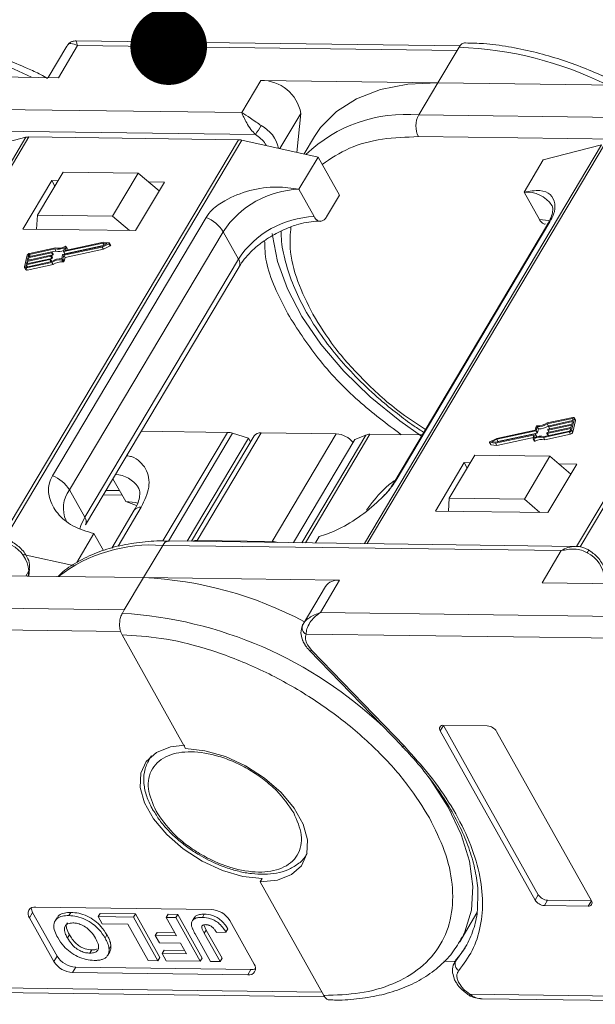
# Model space of a CAD drawing. Header units: millimetres. Extents: x 3199 to 4123, y -210 to 442.
# Tile 37 of 39: x 3919 to 3956, y 256 to 320. Entities that reach past the tile are written whole.
import ezdxf

# ---------------------------------------------------------------- set-up
doc = ezdxf.new("R2010")
doc.units = ezdxf.units.MM
doc.styles.get("Standard").update_dxf_attribs({"font": '仿宋_GB2312.ttf', "width": 0.8})
doc.dimstyles.new('ISO-25.1', dxfattribs={"dimtxt": 6, "dimasz": 5, "dimexe": 3.5, "dimexo": 0.625, "dimgap": 1.5, "dimtad": 1, "dimtoh": 1, "dimdsep": 46, "dimtxsty": 'Standard', "dimcen": 2.5, "dimadec": 0, "dimazin": 0, "dimtfac": 1, "dimtmove": 0, "dimatfit": 3, "dimfxl": 0, "dimarcsym": 0})

msp = doc.modelspace()

# ---------------------------------------------------------------- linework, layer by layer
at = {"color": 7, "linetype": 'Continuous', "lineweight": 15}
for p, q in [((3921.66, 318.477), (3920.442, 316.431)), ((3921.118, 316.422), (3922.371, 318.527)), ((3947.312, 318.491), (3922.258, 318.821)), ((3922.371, 318.527), (3947.128, 318.2)), ((3947.128, 318.2), (3945.875, 316.095)), ((3947.253, 318.411), (3947.128, 318.2)), ((3908.32, 316.591), (3921.118, 316.422)), ((3934.327, 316.248), (3933.074, 314.143)), ((3945.875, 316.095), (3934.327, 316.248)), ((3944.622, 313.991), (3945.875, 316.095)), ((3945.875, 316.095), (3958.673, 315.927)), ((3933.074, 314.143), (3907.068, 314.486)), ((3935.573, 311.798), (3936.938, 314.092)), ((3936.938, 314.092), (3936.677, 311.554)), ((3970.629, 313.648), (3944.622, 313.991)), ((3933.968, 312.717), (3907.049, 313.072)), ((3918.995, 312.536), (3903.523, 286.541)), ((3903.709, 286.539), (3919.196, 312.558)), ((3915.194, 311.55), (3918.995, 312.536)), ((3932.856, 312.378), (3917.366, 286.353)), ((3917.597, 286.33), (3933.085, 312.35)), ((3919.196, 312.558), (3932.856, 312.378)), ((3933.085, 312.35), (3938.054, 311.248)), ((3937.817, 312.577), (3937.146, 311.45)), ((3956.549, 312.04), (3941.077, 286.046)), ((3941.263, 286.043), (3956.75, 312.063)), ((3971.523, 312.221), (3944.603, 312.576)), ((3952.749, 311.055), (3956.549, 312.04)), ((3970.41, 311.883), (3954.921, 285.858)), ((3955.152, 285.834), (3970.639, 311.855)), ((3938.054, 311.248), (3936.801, 309.144)), ((3938.054, 311.248), (3939.45, 308.755)), ((3951.496, 308.95), (3952.749, 311.055)), ((3921.424, 310.266), (3919.753, 307.459)), ((3926.322, 310.201), (3921.424, 310.266)), ((3924.652, 307.395), (3926.322, 310.201)), ((3926.322, 310.201), (3927.685, 309.036)), ((3920.681, 309.71), (3918.802, 306.553)), ((3921.09, 309.705), (3920.681, 309.71)), ((3920.681, 309.71), (3920.881, 309.354)), ((3926.15, 306.456), (3928.029, 309.613)), ((3928.029, 309.613), (3926.994, 309.627)), ((3937.798, 307.362), (3936.801, 309.144)), ((3951.496, 308.95), (3952.493, 307.169)), ((3938.614, 307.351), (3939.45, 308.755)), ((3919.753, 307.459), (3919.698, 306.541)), ((3924.652, 307.395), (3919.753, 307.459)), ((3930.746, 307.309), (3920.724, 290.47)), ((3925.744, 306.461), (3924.652, 307.395)), ((3943.157, 290.175), (3953.179, 307.013)), ((3918.802, 306.553), (3926.15, 306.456)), ((3921.843, 289.542), (3931.865, 306.38)), ((3932.862, 304.599), (3931.865, 306.38)), ((3953.027, 306.851), (3943.005, 290.013)), ((3924.019, 305.63), (3921.465, 305.081)), ((3924.052, 305.697), (3921.565, 305.163)), ((3923.974, 305.44), (3924.296, 305.6)), ((3923.976, 305.381), (3924.414, 305.597)), ((3924.296, 305.6), (3924.019, 305.63)), ((3924.093, 305.499), (3924.019, 305.63)), ((3924.428, 305.656), (3924.052, 305.697)), ((3924.414, 305.597), (3924.494, 305.455)), ((3924.525, 305.503), (3924.445, 305.646)), ((3920.663, 304.999), (3919.126, 304.669)), ((3919.141, 304.732), (3920.678, 305.063)), ((3920.877, 305.255), (3919.222, 304.9)), ((3920.918, 305.324), (3919.237, 304.963)), ((3920.743, 304.857), (3920.663, 304.999)), ((3920.696, 305.051), (3920.688, 305.02)), ((3920.768, 304.877), (3920.688, 305.02)), ((3920.775, 304.916), (3920.695, 305.058)), ((3920.696, 305.057), (3920.957, 305.113)), ((3920.775, 304.909), (3920.696, 305.051)), ((3920.957, 305.113), (3920.877, 305.255)), ((3921.419, 304.891), (3923.974, 305.44)), ((3921.447, 305.093), (3921.506, 305.337)), ((3921.448, 305.086), (3921.528, 304.943)), ((3921.544, 304.939), (3921.465, 305.081)), ((3921.467, 304.842), (3923.976, 305.381)), ((3921.544, 304.939), (3924.047, 305.477)), ((3921.602, 305.403), (3921.547, 305.174)), ((3921.547, 304.699), (3924.055, 305.238)), ((3921.553, 305.163), (3921.547, 305.174)), ((3921.681, 305.275), (3921.601, 305.417)), ((3921.602, 305.403), (3921.682, 305.261)), ((3921.664, 305.184), (3921.682, 305.261)), ((3924.055, 305.238), (3923.976, 305.381)), ((3924.055, 305.238), (3924.494, 305.455)), ((3919.087, 304.841), (3918.904, 304.08)), ((3919.009, 304.013), (3920.69, 304.374)), ((3920.557, 304.556), (3919.02, 304.225)), ((3919.024, 304.076), (3920.679, 304.432)), ((3919.035, 304.289), (3920.572, 304.619)), ((3919.073, 304.447), (3919.035, 304.289)), ((3920.61, 304.777), (3919.073, 304.447)), ((3919.148, 304.313), (3919.073, 304.447)), ((3919.088, 304.51), (3920.625, 304.841)), ((3919.126, 304.669), (3919.088, 304.51)), ((3919.201, 304.535), (3919.126, 304.669)), ((3919.172, 304.859), (3919.141, 304.732)), ((3919.232, 304.752), (3919.172, 304.859)), ((3919.222, 304.9), (3919.297, 304.766)), ((3920.632, 304.422), (3920.557, 304.556)), ((3920.589, 304.608), (3920.582, 304.576)), ((3920.661, 304.434), (3920.582, 304.576)), ((3920.589, 304.613), (3920.69, 304.635)), ((3920.668, 304.472), (3920.589, 304.615)), ((3920.669, 304.465), (3920.589, 304.608)), ((3920.69, 304.635), (3920.61, 304.777)), ((3920.642, 304.83), (3920.635, 304.798)), ((3920.715, 304.655), (3920.635, 304.798)), ((3920.642, 304.835), (3920.743, 304.857)), ((3920.722, 304.694), (3920.642, 304.836)), ((3920.722, 304.687), (3920.642, 304.83)), ((3920.661, 304.434), (3920.669, 304.465)), ((3920.77, 304.232), (3920.69, 304.374)), ((3920.715, 304.655), (3920.722, 304.687)), ((3920.768, 304.877), (3920.775, 304.909)), ((3921.335, 304.626), (3921.394, 304.871)), ((3921.341, 304.555), (3921.421, 304.412)), ((3921.409, 304.596), (3921.467, 304.842)), ((3921.488, 304.454), (3921.409, 304.596)), ((3921.547, 304.699), (3921.467, 304.842)), ((3921.488, 304.454), (3921.547, 304.699)), ((3932.862, 304.599), (3922.84, 287.761)), ((3918.909, 304.039), (3918.988, 303.896)), ((3919.02, 304.225), (3918.989, 304.099)), ((3918.989, 304.099), (3919.002, 304.076)), ((3919.089, 303.87), (3919.009, 304.013)), ((3919.095, 304.091), (3919.02, 304.225)), ((3919.089, 303.87), (3920.77, 304.232)), ((3922.883, 287.26), (3932.905, 304.098)), ((3954.675, 294.271), (3952.994, 293.91)), ((3954.66, 294.208), (3953.005, 293.852)), ((3953.128, 293.728), (3954.665, 294.059)), ((3954.598, 293.443), (3954.78, 294.204)), ((3954.688, 294.158), (3954.66, 294.208)), ((3954.665, 294.059), (3954.695, 294.185)), ((3954.677, 293.301), (3954.86, 294.061)), ((3954.855, 294.103), (3954.776, 294.245)), ((3954.78, 294.204), (3954.86, 294.061)), ((3952.217, 293.442), (3949.709, 292.903)), ((3952.265, 293.393), (3949.711, 292.844)), ((3952.276, 293.688), (3952.217, 293.442)), ((3952.345, 293.25), (3952.265, 293.393)), ((3952.349, 293.658), (3952.29, 293.413)), ((3952.37, 293.271), (3952.29, 293.413)), ((3952.429, 293.516), (3952.349, 293.658)), ((3952.37, 293.271), (3952.429, 293.516)), ((3953.085, 293.71), (3953.005, 293.852)), ((3954.543, 293.552), (3953.006, 293.221)), ((3953.021, 293.285), (3954.558, 293.615)), ((3953.042, 293.455), (3953.049, 293.486)), ((3953.043, 293.448), (3953.122, 293.306)), ((3954.596, 293.774), (3953.059, 293.443)), ((3953.134, 293.309), (3953.059, 293.443)), ((3953.074, 293.507), (3954.611, 293.837)), ((3953.085, 293.71), (3953.106, 293.714)), ((3953.095, 293.676), (3953.103, 293.708)), ((3953.096, 293.669), (3953.175, 293.528)), ((3954.649, 293.995), (3953.112, 293.665)), ((3953.188, 293.531), (3953.112, 293.665)), ((3954.513, 293.425), (3954.543, 293.552)), ((3954.558, 293.615), (3954.596, 293.774)), ((3954.677, 293.301), (3954.598, 293.443)), ((3954.611, 293.837), (3954.649, 293.995)), ((3926.517, 293.366), (3932.148, 293.292)), ((3932.148, 293.292), (3927.935, 286.214)), ((3928.292, 286.201), (3932.48, 293.237)), ((3933.525, 292.92), (3929.524, 286.198)), ((3933.886, 293.062), (3929.798, 286.194)), ((3930.17, 286.247), (3934.346, 293.263)), ((3933.525, 292.92), (3932.48, 293.237)), ((3933.659, 292.681), (3933.525, 292.92)), ((3934.346, 293.263), (3939.245, 293.198)), ((3939.245, 293.198), (3935.069, 286.182)), ((3936.463, 286.107), (3940.464, 292.829)), ((3941.168, 293.122), (3936.988, 286.1)), ((3937.233, 286.096), (3941.443, 293.169)), ((3941.168, 293.122), (3940.464, 292.829)), ((3941.443, 293.169), (3944.857, 293.124)), ((3949.709, 292.903), (3949.27, 292.687)), ((3949.711, 292.844), (3949.389, 292.684)), ((3949.633, 292.587), (3952.12, 293.121)), ((3949.665, 292.654), (3952.22, 293.203)), ((3949.79, 292.701), (3949.711, 292.844)), ((3949.712, 292.444), (3952.101, 292.957)), ((3949.79, 292.701), (3952.345, 293.25)), ((3952.082, 292.881), (3952.137, 293.11)), ((3952.084, 292.867), (3952.163, 292.724)), ((3952.134, 293.096), (3952.12, 293.121)), ((3952.216, 292.723), (3952.136, 292.865)), ((3952.237, 293.191), (3952.178, 292.947)), ((3952.316, 293.056), (3952.236, 293.198)), ((3952.317, 293.049), (3952.237, 293.191)), ((3952.304, 292.997), (3952.317, 293.049)), ((3952.766, 292.96), (3954.448, 293.321)), ((3952.846, 292.817), (3952.766, 292.96)), ((3952.808, 293.029), (3954.463, 293.384)), ((3952.846, 292.817), (3954.527, 293.178)), ((3952.989, 293.233), (3952.996, 293.264)), ((3952.989, 293.226), (3953.068, 293.085)), ((3953.081, 293.087), (3953.006, 293.221)), ((3954.448, 293.321), (3954.527, 293.178)), ((3949.239, 292.638), (3949.319, 292.496)), ((3949.257, 292.628), (3949.633, 292.587)), ((3949.336, 292.486), (3949.257, 292.628)), ((3949.336, 292.486), (3949.712, 292.444)), ((3949.389, 292.684), (3949.665, 292.654)), ((3949.712, 292.444), (3949.633, 292.587)), ((3949.717, 292.665), (3949.79, 292.701)), ((3948.288, 291.81), (3946.618, 289.003)), ((3953.186, 291.745), (3948.288, 291.81)), ((3951.516, 288.939), (3953.186, 291.745)), ((3953.186, 291.745), (3954.55, 290.579)), ((3947.587, 291.324), (3945.708, 288.167)), ((3947.995, 291.318), (3947.587, 291.324)), ((3947.587, 291.324), (3947.787, 290.968)), ((3953.056, 288.07), (3954.935, 291.227)), ((3954.935, 291.227), (3953.774, 291.242)), ((3924.675, 290.272), (3925.509, 288.783)), ((3921.843, 289.542), (3922.84, 287.761)), ((3924.047, 289.216), (3925.276, 289.2)), ((3924.22, 289.507), (3925.11, 289.495)), ((3946.567, 288.155), (3946.618, 289.003)), ((3946.618, 289.003), (3951.516, 288.939)), ((3952.524, 288.077), (3951.516, 288.939)), ((3925.012, 285.875), (3926.525, 288.416)), ((3925.509, 288.783), (3926.217, 288.529)), ((3926.064, 288.215), (3924.599, 285.754)), ((3945.708, 288.167), (3953.056, 288.07)), ((3922.32, 284.815), (3923.438, 286.692)), ((3923.438, 286.692), (3924.057, 285.586)), ((3937.889, 286.088), (3938.133, 286.498)), ((3926.666, 283.822), (3927.919, 285.926)), ((3927.919, 285.926), (3953.925, 285.583)), ((3954.863, 285.864), (3928.331, 286.214)), ((3935.069, 286.182), (3930.17, 286.247)), ((3918.813, 285.335), (3922.185, 284.587)), ((3953.925, 285.583), (3952.672, 283.479)), ((3919.184, 283.92), (3919.234, 284.405)), ((3915.118, 283.974), (3926.666, 283.822)), ((3918.981, 283.923), (3919.19, 284.273)), ((3919.19, 284.273), (3919.154, 283.921)), ((3926.666, 283.822), (3925.413, 281.717)), ((3939.464, 283.653), (3926.666, 283.822)), ((3938.543, 283.251), (3937.081, 280.794)), ((3938.211, 281.548), (3939.464, 283.653)), ((3952.672, 283.479), (3964.22, 283.326)), ((3925.413, 281.717), (3900.657, 282.043)), ((3925.413, 281.717), (3925.288, 281.506)), ((3962.968, 281.222), (3938.211, 281.548)), ((3899.725, 280.641), (3925.183, 280.305)), ((3937.101, 280.826), (3937.004, 280.578)), ((3925.269, 280.092), (3929.417, 272.682)), ((3937.28, 280.146), (3962.737, 279.81)), ((3937.642, 279.075), (3937.367, 279.438)), ((3937.491, 279.078), (3943.536, 272.828)), ((3943.687, 272.824), (3937.642, 279.075)), ((3946.029, 273.842), (3946.238, 274.193)), ((3949.095, 274.156), (3946.238, 274.193)), ((3946.238, 274.193), (3952.42, 263.15)), ((3946.029, 273.842), (3952.212, 262.799)), ((3955.885, 262.75), (3949.703, 273.794)), ((3943.525, 272.823), (3943.665, 272.682)), ((3927.145, 272.161), (3927.029, 271.966)), ((3927.029, 271.966), (3927.069, 272.031)), ((3927.069, 272.031), (3927.195, 272.205)), ((3937.34, 265.829), (3937.291, 265.75)), ((3934.409, 264.201), (3934.284, 263.99)), ((3934.284, 263.99), (3938.432, 256.58)), ((3952.212, 262.799), (3952.42, 263.15)), ((3952.819, 262.437), (3953.028, 262.788)), ((3953.028, 262.788), (3955.885, 262.75)), ((3955.677, 262.4), (3955.885, 262.75)), ((3919.228, 261.643), (3919.437, 261.993)), ((3919.437, 261.993), (3921.033, 259.143)), ((3931.075, 262.194), (3919.646, 262.344)), ((3921.924, 261.997), (3921.799, 261.786)), ((3923.708, 261.725), (3923.833, 261.935)), ((3923.833, 261.935), (3926.136, 261.905)), ((3947.306, 260.087), (3948.422, 261.962)), ((3952.819, 262.437), (3955.677, 262.4)), ((3919.228, 261.643), (3920.824, 258.793)), ((3921.029, 261.647), (3920.903, 261.436)), ((3923.708, 261.725), (3923.974, 261.25)), ((3926.01, 261.695), (3923.708, 261.725)), ((3926.136, 261.905), (3926.01, 261.695)), ((3927.606, 258.845), (3926.01, 261.695)), ((3926.136, 261.905), (3927.731, 259.055)), ((3928.146, 261.666), (3928.271, 261.877)), ((3928.146, 261.666), (3928.821, 260.461)), ((3928.774, 261.658), (3928.146, 261.666)), ((3928.271, 261.877), (3928.899, 261.869)), ((3928.899, 261.869), (3928.774, 261.658)), ((3930.369, 258.808), (3928.774, 261.658)), ((3928.899, 261.869), (3930.494, 259.019)), ((3930.014, 261.703), (3929.889, 261.493)), ((3930.633, 261.882), (3930.508, 261.671)), ((3933.886, 258.62), (3932.291, 261.47)), ((3923.974, 261.25), (3925.648, 261.228)), ((3925.648, 261.228), (3926.978, 258.853)), ((3927.439, 260.479), (3927.564, 260.689)), ((3927.564, 260.689), (3928.701, 260.674)), ((3930.609, 261.184), (3930.76, 260.846)), ((3930.634, 260.636), (3930.76, 260.846)), ((3930.76, 260.846), (3931.792, 259.001)), ((3931.441, 260.68), (3932.048, 260.708)), ((3932.048, 260.708), (3932.174, 260.919)), ((3921.831, 260.538), (3921.706, 260.327)), ((3924.161, 260.321), (3924.286, 260.532)), ((3927.439, 260.479), (3927.705, 260.004)), ((3928.821, 260.461), (3927.439, 260.479)), ((3930.033, 260.596), (3931.039, 258.799)), ((3931.667, 258.791), (3930.634, 260.636)), ((3947.45, 260.344), (3947.306, 260.087)), ((3923.171, 259.338), (3923.296, 259.549)), ((3924.336, 259.209), (3924.462, 259.419)), ((3924.546, 259.809), (3924.421, 259.599)), ((3927.705, 260.004), (3929.087, 259.986)), ((3927.884, 259.312), (3928.01, 259.523)), ((3928.01, 259.523), (3929.356, 259.505)), ((3929.087, 259.986), (3929.475, 259.291)), ((3947.652, 259.691), (3947.036, 258.836)), ((3920.824, 258.793), (3921.033, 259.143)), ((3926.978, 258.853), (3927.606, 258.845)), ((3927.606, 258.845), (3927.731, 259.055)), ((3927.884, 259.312), (3928.15, 258.837)), ((3929.475, 259.291), (3927.884, 259.312)), ((3928.15, 258.837), (3930.369, 258.808)), ((3930.369, 258.808), (3930.494, 259.019)), ((3931.039, 258.799), (3931.667, 258.791)), ((3931.792, 259.001), (3931.667, 258.791)), ((3946.269, 258.81), (3947.003, 258.801)), ((3947.106, 258.974), (3946.967, 258.741)), ((3946.967, 258.741), (3947.036, 258.836)), ((3947.036, 258.836), (3947.164, 259.052)), ((3922.039, 258.069), (3922.248, 258.42)), ((3922.248, 258.42), (3933.677, 258.269)), ((3933.469, 257.919), (3933.677, 258.269)), ((3922.039, 258.069), (3933.469, 257.919)), ((3938.312, 256.794), (3910.409, 257.162)), ((3911.2, 256.858), (3938.497, 256.498)), ((3947.903, 256.596), (3947.903, 256.596)), ((3975.867, 256.299), (3947.963, 256.667)), ((3948.755, 256.363), (3976.051, 256.003))]:
    msp.add_line(p, q, dxfattribs=at)
at = {"color": 7, "linetype": 'Continuous', "lineweight": 15, "flags": 128}
for points in [[(3945.875, 316.095), (3943.913, 315.995), (3942.133, 315.643), (3940.571, 315.047), (3939.259, 314.218), (3938.224, 313.173), (3937.817, 312.577)], [(3953.162, 307.093), (3953.098, 307.106), (3952.493, 307.169)], [(3953.179, 307.013), (3953.091, 306.937), (3953.027, 306.851)], [(3944.806, 293.04), (3943.385, 294.04), (3941.46, 295.61), (3939.733, 297.289), (3938.236, 299.046), (3937.001, 300.845), (3936.052, 302.651), (3935.408, 304.427), (3935.081, 306.139), (3935.07, 306.257)], [(3924.428, 305.656), (3924.437, 305.653), (3924.444, 305.648), (3924.447, 305.641), (3924.447, 305.632), (3924.443, 305.623), (3924.435, 305.613), (3924.426, 305.604), (3924.414, 305.597)], [(3920.678, 305.063), (3920.682, 305.063), (3920.686, 305.063), (3920.689, 305.062), (3920.692, 305.061), (3920.694, 305.059), (3920.695, 305.057), (3920.696, 305.054), (3920.696, 305.051)], [(3921.465, 305.081), (3921.461, 305.081), (3921.457, 305.081), (3921.453, 305.081), (3921.451, 305.083), (3921.449, 305.085), (3921.447, 305.087), (3921.447, 305.09), (3921.447, 305.093)], [(3921.547, 305.174), (3921.547, 305.171), (3921.547, 305.168), (3921.549, 305.166), (3921.551, 305.164), (3921.553, 305.163), (3921.557, 305.162), (3921.561, 305.162), (3921.565, 305.163)], [(3921.548, 305.419), (3921.559, 305.424), (3921.57, 305.426), (3921.58, 305.427), (3921.589, 305.426), (3921.596, 305.423), (3921.601, 305.418), (3921.603, 305.411), (3921.602, 305.403)], [(3921.682, 305.261), (3921.683, 305.269), (3921.681, 305.275)], [(3924.494, 305.455), (3924.505, 305.462), (3924.515, 305.471), (3924.522, 305.48), (3924.526, 305.49), (3924.527, 305.498), (3924.525, 305.503)], [(3920.572, 304.619), (3920.576, 304.62), (3920.58, 304.62), (3920.583, 304.619), (3920.586, 304.618), (3920.588, 304.616), (3920.589, 304.613), (3920.59, 304.611), (3920.589, 304.608)], [(3920.625, 304.841), (3920.629, 304.841), (3920.633, 304.841), (3920.636, 304.841), (3920.639, 304.839), (3920.641, 304.838), (3920.642, 304.835), (3920.643, 304.833), (3920.642, 304.83)], [(3920.658, 304.427), (3920.66, 304.43), (3920.661, 304.434)], [(3919.009, 304.013), (3918.984, 304.009), (3918.962, 304.009), (3918.942, 304.014), (3918.926, 304.021), (3918.913, 304.032), (3918.905, 304.046), (3918.902, 304.062), (3918.904, 304.08)], [(3918.989, 304.099), (3918.989, 304.093), (3918.99, 304.087), (3918.992, 304.083), (3918.996, 304.079), (3919.002, 304.076), (3919.008, 304.075), (3919.016, 304.075), (3919.024, 304.076)], [(3954.695, 294.185), (3954.696, 294.191), (3954.695, 294.197), (3954.692, 294.201), (3954.688, 294.205), (3954.683, 294.208), (3954.676, 294.209), (3954.668, 294.209), (3954.66, 294.208)], [(3954.675, 294.271), (3954.7, 294.275), (3954.722, 294.275), (3954.742, 294.271), (3954.759, 294.263), (3954.771, 294.252), (3954.779, 294.238), (3954.782, 294.222), (3954.78, 294.204)], [(3953.059, 293.443), (3953.055, 293.443), (3953.051, 293.443), (3953.048, 293.443), (3953.045, 293.445), (3953.043, 293.446), (3953.042, 293.449), (3953.042, 293.452), (3953.042, 293.455)], [(3953.112, 293.665), (3953.108, 293.664), (3953.105, 293.664), (3953.101, 293.665), (3953.099, 293.666), (3953.097, 293.668), (3953.095, 293.671), (3953.095, 293.673), (3953.095, 293.676)], [(3952.136, 292.865), (3952.125, 292.86), (3952.114, 292.858), (3952.104, 292.857), (3952.095, 292.858), (3952.088, 292.861), (3952.084, 292.866), (3952.082, 292.873), (3952.082, 292.881)], [(3952.137, 293.11), (3952.137, 293.113), (3952.137, 293.116), (3952.136, 293.118), (3952.134, 293.12), (3952.131, 293.121), (3952.128, 293.122), (3952.124, 293.122), (3952.12, 293.121)], [(3952.22, 293.203), (3952.224, 293.203), (3952.228, 293.203), (3952.231, 293.203), (3952.234, 293.201), (3952.236, 293.199), (3952.237, 293.197), (3952.237, 293.194), (3952.237, 293.191)], [(3953.006, 293.221), (3953.002, 293.221), (3952.998, 293.221), (3952.995, 293.222), (3952.992, 293.223), (3952.99, 293.225), (3952.989, 293.227), (3952.988, 293.23), (3952.989, 293.233)], [(3949.257, 292.628), (3949.247, 292.631), (3949.241, 292.636), (3949.237, 292.643), (3949.238, 292.652), (3949.242, 292.661), (3949.249, 292.671), (3949.259, 292.68), (3949.27, 292.687)], [(3952.163, 292.724), (3952.163, 292.724), (3952.168, 292.719), (3952.175, 292.716), (3952.184, 292.714), (3952.194, 292.715), (3952.205, 292.718), (3952.216, 292.723)], [(3926.296, 288.677), (3926.114, 288.721), (3925.509, 288.783)], [(3922.84, 287.761), (3922.577, 287.212), (3922.511, 287.006)], [(3955.617, 285.443), (3955.654, 285.507), (3955.684, 285.56), (3955.704, 285.599), (3955.714, 285.623), (3955.714, 285.631), (3955.713, 285.631)], [(3919.234, 284.405), (3919.222, 284.345), (3919.19, 284.273)], [(3937.491, 279.078), (3937.501, 279.069), (3937.536, 279.057), (3937.584, 279.059), (3937.642, 279.075)], [(3934.409, 264.201), (3933.146, 264.343), (3931.816, 264.729), (3930.495, 265.337), (3929.259, 266.132), (3928.182, 267.067), (3927.325, 268.088), (3926.739, 269.136), (3926.456, 270.149), (3926.495, 271.07), (3926.852, 271.843), (3927.507, 272.426), (3928.421, 272.782), (3929.374, 272.893)], [(3929.417, 272.682), (3930.68, 272.54), (3932.01, 272.154), (3933.332, 271.546), (3934.567, 270.751), (3935.644, 269.816), (3936.501, 268.795), (3937.087, 267.747), (3937.37, 266.734), (3937.331, 265.813), (3936.974, 265.04), (3936.319, 264.457), (3935.405, 264.101), (3934.284, 263.99)], [(3943.536, 272.828), (3943.546, 272.819), (3943.581, 272.807), (3943.629, 272.809), (3943.687, 272.824)], [(3945.241, 270.864), (3945.416, 270.626), (3946.555, 268.849), (3947.403, 267.077), (3947.943, 265.344), (3948.164, 263.687), (3948.061, 262.138), (3947.637, 260.73), (3947.45, 260.344)]]:
    msp.add_lwpolyline(points, dxfattribs=at)
at = {"color": 7, "linetype": 'Continuous', "lineweight": 15}
for centre, radius, start, end in [((3908.759, 295.004), 23.921, 63.68222, 87.74889), ((3946.313, 294.509), 23.921, 63.68222, 87.74889), ((3934.347, 313.613), 2.635, 10.46334, 90.43159), ((3943.755, 304.661), 9.369, 84.68884, 133.81237), ((3945.977, 313.265), 1.537, 151.84726, 206.63631), ((3926.862, 317.755), 8.711, 324.66196, 329.24799), ((3933.314, 311.345), 2.212, 12.3939, 62.13915), ((3919.178, 311.796), 0.762, 88.71486, 103.94659), ((3932.834, 311.246), 1.132, 77.19266, 88.88778), ((3936.999, 302.999), 6.148, 91.85146, 146.63211), ((3951.667, 306.945), 2.012, 34.97651, 94.86365), ((3929.912, 305.167), 2.299, 31.86296, 68.72336), ((3937.997, 301.217), 6.148, 91.85146, 146.63211), ((3919.272, 304.767), 0.199, 100.13345, 158.28269), ((3920.657, 305.032), 0.0332, 280.13345, 338.28269), ((3921.08, 306.151), 0.918, 257.21693, 297.64361), ((3921.121, 306.124), 0.825, 255.81963, 301.24295), ((3921.156, 305.954), 0.864, 256.65483, 290.57082), ((3919.233, 304.834), 0.0664, 100.13345, 158.28269), ((3920.551, 304.588), 0.0332, 280.13345, 338.28269), ((3920.604, 304.81), 0.0332, 280.13345, 338.28269), ((3920.66, 304.468), 0.00928, 343.83362, 27.82236), ((3921.318, 303.481), 1.145, 89.11156, 123.86502), ((3920.684, 304.668), 0.0332, 280.13345, 338.28269), ((3921.261, 303.58), 0.978, 85.32254, 125.72777), ((3920.713, 304.69), 0.00928, 343.83362, 27.82236), ((3920.737, 304.889), 0.0332, 280.13345, 338.28269), ((3921.341, 303.438), 0.978, 85.32254, 125.72777), ((3920.767, 304.911), 0.00928, 343.83362, 27.82236), ((3921.347, 304.621), 0.0666, 265.08198, 338.22439), ((3921.425, 304.859), 0.0332, 100.13345, 158.28269), ((3921.427, 304.479), 0.0666, 265.08198, 338.22439), ((3921.539, 304.953), 0.0147, 219.38216, 291.31431), ((3932.477, 304.314), 0.48, 333.29814, 36.49761), ((3919.057, 303.952), 0.0882, 219.38216, 291.31431), ((3954.806, 294.077), 0.0557, 343.83362, 27.82236), ((3952.259, 293.425), 0.0332, 280.13345, 338.28269), ((3952.338, 293.663), 0.0666, 85.08198, 158.22439), ((3952.423, 294.704), 0.978, 265.32254, 305.72777), ((3952.367, 294.803), 1.145, 269.11156, 303.86502), ((3952.447, 294.661), 1.145, 269.11156, 303.86502), ((3953.08, 293.474), 0.0332, 100.13345, 158.28269), ((3953.133, 293.696), 0.0332, 100.13345, 158.28269), ((3954.412, 293.517), 0.199, 280.13345, 338.28269), ((3954.451, 293.45), 0.0664, 280.13345, 338.28269), ((3932.118, 292.083), 1.21, 72.60466, 88.58202), ((3934.29, 292.763), 0.503, 83.62421, 143.5489), ((3939.153, 291.652), 1.549, 39.39998, 86.5962), ((3941.42, 292.478), 0.692, 88.08646, 111.31749), ((3952.564, 292.16), 0.825, 75.81963, 121.24295), ((3952.604, 292.133), 0.918, 77.21693, 117.64361), ((3952.644, 292.017), 0.825, 75.81963, 121.24295), ((3952.308, 293.052), 0.00928, 343.83362, 27.82236), ((3952.339, 293.283), 0.0332, 280.13345, 338.28269), ((3953.027, 293.252), 0.0332, 100.13345, 158.28269), ((3954.492, 293.375), 0.199, 280.13345, 338.28269), ((3949.337, 292.507), 0.0209, 212.10887, 269.29606), ((3919.89, 288.328), 2.299, 31.86296, 68.72336), ((3924.757, 288.643), 1.903, 34.29758, 87.55752), ((3923.415, 288.354), 1.971, 142.93475, 204.26513), ((3943.452, 289.746), 0.521, 124.53354, 150.01461), ((3926.469, 287.917), 0.503, 83.62421, 143.5489), ((3922.424, 287.472), 0.506, 336.16518, 34.75455), ((3917.136, 284.097), 2.062, 4.91796, 63.30134), ((3927.187, 275.973), 9.98, 85.79631, 127.46323), ((3928.374, 285.713), 0.503, 94.93467, 154.85936), ((3930.139, 285.604), 0.644, 87.24327, 113.70942), ((3935.029, 284.915), 1.268, 71.90738, 88.22848), ((3954.69, 283.601), 2.062, 4.91796, 63.30134), ((3925.59, 259.266), 24.579, 61.88911, 87.49099), ((3939.336, 282.69), 0.971, 82.44401, 144.7291), ((3923.6, 254.374), 27.185, 46.54173, 86.44117), ((3937.455, 280.554), 0.444, 155.44234, 246.7351), ((3946.2, 273.978), 0.218, 80.0385, 218.45582), ((3949.05, 273.388), 0.768, 31.84726, 86.63631), ((3952.864, 263.204), 0.768, 211.84726, 266.63631), ((3953.073, 263.555), 0.768, 211.84726, 266.63631), ((3955.714, 262.615), 0.218, 260.0385, 38.45582), ((3919.57, 261.914), 0.437, 80.0385, 218.45582), ((3919.981, 262.325), 0.637, 183.53369, 211.34635), ((3930.985, 260.659), 1.537, 31.84726, 86.63631), ((3922.129, 259.603), 1.537, 211.84726, 266.63631), ((3922.338, 259.954), 1.537, 211.84726, 266.63631), ((3947.484, 258.633), 0.492, 155.65034, 240.17569), ((3933.544, 258.349), 0.437, 260.0385, 38.45582), ((3933.709, 258.906), 0.637, 267.14035, 294.94614), ((3947.778, 256.763), 0.209, 306.81124, 332.44808)]:
    msp.add_arc(centre, radius, start, end, dxfattribs=at)
for points, knots in [([(3920.411, 316.378), (3920.261, 316.461), (3919.828, 316.7), (3918.9, 317.119), (3917.627, 317.657), (3916.106, 318.185), (3914.526, 318.629), (3912.907, 318.956), (3911.42, 319.154), (3910.51, 319.172), (3910.118, 319.179)], [0, 0, 0, 0, 0.0445325, 0.1283306, 0.2667352, 0.4092126, 0.5608048, 0.7175824, 0.8780612, 1, 1, 1, 1]), ([(3922.371, 318.527), (3922.212, 318.589), (3921.965, 318.686), (3921.744, 318.607), (3921.665, 318.477), (3921.629, 318.419)], [0, 0, 0, 0, 0.498413, 0.772928, 1, 1, 1, 1]), ([(3922.256, 318.821), (3922.183, 318.816), (3922.058, 318.807), (3921.85, 318.708), (3921.756, 318.598), (3921.704, 318.538)], [0, 0, 0, 0, 0.389383, 0.666862, 1, 1, 1, 1]), ([(3922.257, 318.814), (3922.257, 318.816), (3922.256, 318.843), (3922.283, 318.75), (3922.342, 318.601), (3922.371, 318.527)], [0, 0, 0, 0, 0.044563, 0.521846, 1, 1, 1, 1]), ([(3947.672, 318.686), (3947.626, 318.687), (3947.515, 318.688), (3947.368, 318.579), (3947.286, 318.459), (3947.253, 318.411)], [0, 0, 0, 0, 0.29921, 0.721934, 1, 1, 1, 1]), ([(3957.965, 315.883), (3957.815, 315.966), (3957.383, 316.205), (3956.454, 316.624), (3955.181, 317.162), (3953.66, 317.69), (3952.08, 318.133), (3950.462, 318.461), (3948.975, 318.659), (3948.065, 318.676), (3947.672, 318.684)], [0, 0, 0, 0, 0.044532, 0.128331, 0.266735, 0.409213, 0.560805, 0.717582, 0.878061, 1, 1, 1, 1]), ([(3933.074, 314.143), (3933.258, 314.036), (3933.543, 313.871), (3933.993, 313.541), (3934.238, 313.376), (3934.348, 313.301)], [0, 0, 0, 0, 0.498413, 0.772928, 1, 1, 1, 1]), ([(3933.968, 312.717), (3933.866, 312.826), (3933.649, 313.057), (3933.395, 313.468), (3933.195, 313.854), (3933.115, 314.046), (3933.074, 314.143)], [0, 0, 0, 0, 0.2343503, 0.4981953, 0.748869, 1, 1, 1, 1]), ([(3934.666, 311.999), (3934.649, 312.036), (3934.58, 312.187), (3934.341, 312.447), (3934.09, 312.628), (3933.968, 312.717)], [0, 0, 0, 0, 0.142722, 0.582056, 1, 1, 1, 1]), ([(3944.603, 312.576), (3943.805, 312.548), (3942.16, 312.489), (3939.995, 311.892), (3938.886, 311.146), (3938.323, 310.768)], [0, 0, 0, 0, 0.3171537, 0.6533048, 1, 1, 1, 1]), ([(3936.801, 309.144), (3936.331, 309.214), (3935.304, 309.369), (3933.586, 309.125), (3932.14, 308.553), (3931.181, 307.898), (3930.874, 307.481), (3930.746, 307.309)], [0, 0, 0, 0, 0.219162, 0.4791659, 0.7354888, 0.890617, 1, 1, 1, 1]), ([(3953.179, 307.013), (3953.268, 307.186), (3953.498, 307.636), (3953.548, 308.291), (3953.268, 308.85), (3952.576, 309.139), (3951.859, 309.013), (3951.496, 308.95)], [0, 0, 0, 0, 0.109672, 0.284648, 0.519248, 0.75632, 1, 1, 1, 1]), ([(3953.31, 308.097), (3953.317, 308.088), (3953.352, 308.043), (3953.375, 307.937), (3953.361, 307.636), (3953.254, 307.258), (3953.084, 306.967), (3953.014, 306.848)], [0, 0, 0, 0, 0.067894, 0.345531, 0.591839, 0.832441, 1, 1, 1, 1]), ([(3935.206, 306.202), (3935.545, 306.374), (3936.019, 306.614), (3936.727, 306.852), (3937.299, 306.992), (3937.83, 307.067), (3938.101, 307.057), (3938.193, 307.053)], [0, 0, 0, 0, 0.329174, 0.461516, 0.675703, 0.889596, 1, 1, 1, 1]), ([(3938.614, 307.351), (3938.563, 307.28), (3938.46, 307.138), (3938.266, 307.051), (3938.071, 307.073), (3937.909, 307.189), (3937.829, 307.313), (3937.798, 307.362)], [0, 0, 0, 0, 0.214694, 0.429388, 0.644082, 0.858775, 1, 1, 1, 1]), ([(3952.493, 307.169), (3952.543, 307.098), (3952.642, 306.956), (3952.787, 306.868), (3952.87, 306.879), (3952.888, 306.882)], [0, 0, 0, 0, 0.4389656, 0.8779311, 1, 1, 1, 1]), ([(3935.652, 306.41), (3935.656, 306.189), (3935.669, 305.477), (3935.96, 304.221), (3936.499, 302.672), (3937.273, 301.124), (3938.24, 299.607), (3939.374, 298.149), (3940.661, 296.751), (3941.955, 295.542), (3943.194, 294.533), (3944.143, 293.811), (3944.743, 293.43), (3944.958, 293.294)], [0, 0, 0, 0, 0.050224, 0.1621866, 0.2737079, 0.3844021, 0.493824, 0.6013649, 0.7053809, 0.8118659, 0.8889404, 0.9601856, 1, 1, 1, 1]), ([(3936.285, 306.697), (3936.247, 306.243), (3936.154, 305.132), (3936.632, 303.186), (3937.361, 301.713), (3937.714, 300.998)], [0, 0, 0, 0, 0.262022, 0.641741, 1, 1, 1, 1]), ([(3932.92, 304.1), (3933.018, 304.259), (3933.214, 304.578), (3933.643, 305.044), (3934.132, 305.486), (3934.649, 305.873), (3935.033, 306.1), (3935.206, 306.202)], [0, 0, 0, 0, 0.2142216, 0.4301579, 0.6113, 0.8252845, 1, 1, 1, 1]), ([(3936.081, 301.02), (3935.486, 302.183), (3934.631, 303.851), (3934.583, 305.344), (3934.569, 305.795)], [0, 0, 0, 0, 0.697381, 1, 1, 1, 1]), ([(3943.482, 293.143), (3942.531, 293.86), (3940.487, 295.401), (3937.928, 298.113), (3936.692, 300.059), (3936.081, 301.02)], [0, 0, 0, 0, 0.3058402, 0.6572193, 1, 1, 1, 1]), ([(3937.714, 300.998), (3938.159, 300.28), (3939.075, 298.8), (3941.06, 296.61), (3943.082, 294.774), (3944.54, 293.823), (3945.068, 293.479)], [0, 0, 0, 0, 0.263846, 0.543497, 0.834774, 1, 1, 1, 1]), ([(3926.525, 288.416), (3926.733, 288.859), (3927.053, 289.539), (3927.029, 290.361), (3926.84, 290.933), (3926.444, 291.383), (3926.041, 291.702), (3925.679, 291.758), (3925.57, 291.774)], [0, 0, 0, 0, 0.2932818, 0.4511605, 0.6123897, 0.7736188, 0.9314975, 1, 1, 1, 1]), ([(3920.724, 290.47), (3920.641, 290.288), (3920.423, 289.814), (3920.497, 288.939), (3921, 287.981), (3922.006, 287.132), (3922.956, 286.84), (3923.438, 286.692)], [0, 0, 0, 0, 0.109672, 0.284648, 0.519248, 0.75632, 1, 1, 1, 1]), ([(3943.107, 290.184), (3943.08, 290.167), (3942.771, 289.971), (3942.034, 289.33), (3941.54, 288.659), (3941.22, 288.223)], [0, 0, 0, 0, 0.03162, 0.370494, 1, 1, 1, 1]), ([(3926.316, 289.705), (3926.344, 289.662), (3926.418, 289.549), (3926.444, 289.277), (3926.365, 288.853), (3926.236, 288.485), (3926.081, 288.26), (3926.049, 288.213)], [0, 0, 0, 0, 0.169767, 0.442992, 0.691877, 0.935537, 1, 1, 1, 1]), ([(3938.133, 286.498), (3938.497, 286.618), (3939.291, 286.878), (3940.682, 287.706), (3941.899, 288.689), (3942.739, 289.554), (3943.034, 289.993), (3943.157, 290.175)], [0, 0, 0, 0, 0.219162, 0.4791659, 0.7354888, 0.890617, 1, 1, 1, 1]), ([(3942.992, 290.009), (3942.968, 289.964), (3942.851, 289.743), (3942.599, 289.419), (3942.336, 289.159), (3942.266, 289.09)], [0, 0, 0, 0, 0.156523, 0.775539, 1, 1, 1, 1]), ([(3919.211, 284.41), (3919.223, 284.454), (3919.277, 284.665), (3919.158, 285.014), (3918.947, 285.403), (3918.616, 285.804), (3918.284, 286.034), (3918.076, 286.178)], [0, 0, 0, 0, 0.068968, 0.327334, 0.506759, 0.690615, 1, 1, 1, 1]), ([(3928.337, 286.2), (3928.203, 286.206), (3927.531, 286.236), (3926.39, 286.138), (3924.934, 285.893), (3923.579, 285.473), (3922.356, 284.871), (3921.52, 284.339), (3921.162, 283.959), (3921.101, 283.895)], [0, 0, 0, 0, 0.044645, 0.223861, 0.404957, 0.587908, 0.773111, 0.961531, 1, 1, 1, 1]), ([(3953.925, 285.583), (3954.068, 285.661), (3954.353, 285.816), (3954.664, 285.848), (3954.82, 285.864)], [0, 0, 0, 0, 0.500456, 1, 1, 1, 1]), ([(3955.617, 285.443), (3955.498, 285.504), (3955.235, 285.639), (3954.642, 285.728), (3954.206, 285.64), (3953.925, 285.583)], [0, 0, 0, 0, 0.227063, 0.501587, 1, 1, 1, 1]), ([(3955.716, 285.629), (3955.546, 285.711), (3955.273, 285.842), (3954.976, 285.858), (3954.864, 285.864)], [0, 0, 0, 0, 0.623477, 1, 1, 1, 1]), ([(3956.766, 283.914), (3956.777, 283.959), (3956.832, 284.17), (3956.713, 284.518), (3956.501, 284.908), (3956.171, 285.308), (3955.839, 285.539), (3955.63, 285.683)], [0, 0, 0, 0, 0.068968, 0.327334, 0.506759, 0.690615, 1, 1, 1, 1]), ([(3925.288, 281.506), (3925.245, 281.42), (3925.16, 281.246), (3925.104, 280.913), (3925.11, 280.573), (3925.173, 280.289), (3925.242, 280.148), (3925.269, 280.092)], [0, 0, 0, 0, 0.214694, 0.429388, 0.644082, 0.858775, 1, 1, 1, 1]), ([(3937.051, 280.738), (3937.095, 280.811), (3937.193, 280.971), (3937.557, 281.291), (3937.955, 281.447), (3938.211, 281.548)], [0, 0, 0, 0, 0.227063, 0.501587, 1, 1, 1, 1]), ([(3938.211, 281.548), (3938.079, 281.454), (3937.814, 281.266), (3937.508, 280.887), (3937.305, 280.482), (3937.288, 280.254), (3937.28, 280.146)], [0, 0, 0, 0, 0.251131, 0.501805, 0.765641, 1, 1, 1, 1]), ([(3937.038, 280.709), (3936.987, 280.551), (3936.886, 280.246), (3936.99, 279.929), (3937.04, 279.776)], [0, 0, 0, 0, 0.516064, 1, 1, 1, 1]), ([(3925.269, 280.092), (3926.112, 280.043), (3927.848, 279.942), (3930.725, 279.255), (3933.747, 278.139), (3936.756, 276.581), (3939.561, 274.679), (3941.983, 272.555), (3943.959, 270.354), (3944.876, 268.876), (3945.321, 268.159)], [0, 0, 0, 0, 0.116516, 0.2400113, 0.3686408, 0.5, 0.6313592, 0.7599887, 0.883484, 1, 1, 1, 1]), ([(3937.04, 279.776), (3937.044, 279.757), (3937.068, 279.638), (3937.145, 279.529), (3937.21, 279.438)], [0, 0, 0, 0, 0.163984, 1, 1, 1, 1]), ([(3937.21, 279.438), (3937.22, 279.418), (3937.289, 279.29), (3937.399, 279.176), (3937.493, 279.079)], [0, 0, 0, 0, 0.153528, 1, 1, 1, 1]), ([(3927.486, 268.606), (3927.27, 269.098), (3926.937, 269.855), (3926.986, 270.76), (3927.215, 271.38), (3927.649, 271.879), (3928.43, 272.339), (3929.729, 272.56), (3931.297, 272.301), (3932.608, 271.814), (3933.612, 271.295), (3934.542, 270.661), (3935.613, 269.741), (3936.13, 268.981), (3936.466, 268.487)], [0, 0, 0, 0, 0.119728, 0.18418, 0.25, 0.31582, 0.380272, 0.5, 0.619728, 0.68418, 0.75, 0.81582, 0.880272, 1, 1, 1, 1]), ([(3943.665, 272.682), (3943.733, 272.614), (3944.21, 272.138), (3944.99, 271.206), (3945.982, 269.894), (3946.825, 268.548), (3947.513, 267.195), (3948.032, 265.852), (3948.365, 264.538), (3948.519, 263.378), (3948.474, 262.699), (3948.455, 262.415)], [0, 0, 0, 0, 0.020187, 0.141378, 0.265187, 0.390713, 0.517451, 0.645243, 0.774285, 0.905255, 1, 1, 1, 1]), ([(3947.239, 258.206), (3947.554, 258.63), (3948.194, 259.493), (3948.705, 261.077), (3948.851, 262.862), (3948.571, 264.816), (3947.879, 266.863), (3946.798, 268.924), (3945.413, 270.934), (3944.255, 272.202), (3943.687, 272.824)], [0, 0, 0, 0, 0.11979, 0.243937, 0.371168, 0.5, 0.628832, 0.756063, 0.88021, 1, 1, 1, 1]), ([(3927.086, 272.034), (3926.964, 271.812), (3926.712, 271.351), (3926.657, 270.524), (3926.797, 269.69), (3927.051, 269.142), (3927.17, 268.886)], [0, 0, 0, 0, 0.247399, 0.513174, 0.771653, 1, 1, 1, 1]), ([(3927.17, 268.886), (3927.177, 268.869), (3927.217, 268.768), (3927.291, 268.669), (3927.353, 268.586)], [0, 0, 0, 0, 0.164732, 1, 1, 1, 1]), ([(3927.353, 268.586), (3927.488, 268.362), (3927.765, 267.903), (3928.316, 267.29), (3928.917, 266.722), (3929.562, 266.207), (3930.055, 265.896), (3930.305, 265.739)], [0, 0, 0, 0, 0.208868, 0.428909, 0.601569, 0.798491, 1, 1, 1, 1]), ([(3936.466, 268.487), (3936.682, 267.995), (3937.014, 267.238), (3936.965, 266.333), (3936.737, 265.714), (3936.302, 265.214), (3935.522, 264.755), (3934.223, 264.533), (3932.654, 264.793), (3931.344, 265.28), (3930.34, 265.798), (3929.409, 266.433), (3928.338, 267.353), (3927.821, 268.112), (3927.486, 268.606)], [0, 0, 0, 0, 0.119728, 0.18418, 0.25, 0.31582, 0.380272, 0.5, 0.619728, 0.68418, 0.75, 0.81582, 0.880272, 1, 1, 1, 1]), ([(3945.321, 268.159), (3945.679, 267.442), (3946.416, 265.966), (3946.893, 263.785), (3946.83, 261.695), (3946.13, 259.838), (3944.832, 258.337), (3943.025, 257.285), (3940.881, 256.664), (3939.232, 256.607), (3938.432, 256.58)], [0, 0, 0, 0, 0.116516, 0.240011, 0.368641, 0.5, 0.631359, 0.759989, 0.883484, 1, 1, 1, 1]), ([(3930.305, 265.739), (3930.713, 265.516), (3931.286, 265.204), (3932.158, 264.873), (3932.89, 264.656), (3933.732, 264.504), (3934.564, 264.459), (3935.364, 264.538), (3936.108, 264.752), (3936.746, 265.134), (3937.156, 265.477), (3937.266, 265.724), (3937.275, 265.743)], [0, 0, 0, 0, 0.15333, 0.21491, 0.3157, 0.417944, 0.525586, 0.636129, 0.749419, 0.866255, 0.989699, 1, 1, 1, 1]), ([(3921.054, 261.633), (3921.067, 261.672), (3921.117, 261.818), (3921.394, 261.947), (3921.703, 261.995), (3921.89, 261.997), (3921.924, 261.997)], [0, 0, 0, 0, 0.142638, 0.530129, 0.914533, 1, 1, 1, 1]), ([(3921.924, 261.997), (3922.094, 261.986), (3922.435, 261.964), (3922.992, 261.772), (3923.499, 261.466), (3923.965, 261.042), (3924.168, 260.72), (3924.286, 260.532)], [0, 0, 0, 0, 0.192376, 0.386627, 0.570921, 0.749918, 1, 1, 1, 1]), ([(3948.455, 262.415), (3948.453, 262.293), (3948.442, 261.744), (3948.2, 260.841), (3947.765, 259.767), (3947.275, 259.172), (3947.048, 258.896)], [0, 0, 0, 0, 0.086624, 0.393105, 0.718747, 1, 1, 1, 1]), ([(3921.07, 260.349), (3920.998, 260.492), (3920.852, 260.78), (3920.789, 261.205), (3920.931, 261.544), (3921.261, 261.742), (3921.579, 261.785), (3921.765, 261.786), (3921.799, 261.786)], [0, 0, 0, 0, 0.191632, 0.384748, 0.597539, 0.779434, 0.95988, 1, 1, 1, 1]), ([(3922.066, 261.311), (3921.948, 261.302), (3921.722, 261.285), (3921.542, 261.113), (3921.489, 260.87), (3921.564, 260.598), (3921.664, 260.406), (3921.706, 260.327)], [0, 0, 0, 0, 0.223014, 0.426715, 0.599743, 0.8345, 1, 1, 1, 1]), ([(3921.831, 260.538), (3921.761, 260.681), (3921.645, 260.915), (3921.615, 261.185), (3921.682, 261.276), (3921.704, 261.307)], [0, 0, 0, 0, 0.510506, 0.835715, 1, 1, 1, 1]), ([(3921.799, 261.786), (3921.968, 261.775), (3922.31, 261.753), (3922.867, 261.562), (3923.374, 261.255), (3923.84, 260.831), (3924.043, 260.509), (3924.161, 260.321)], [0, 0, 0, 0, 0.192376, 0.386627, 0.570921, 0.749918, 1, 1, 1, 1]), ([(3923.544, 260.311), (3923.454, 260.456), (3923.306, 260.693), (3922.974, 260.998), (3922.638, 261.192), (3922.32, 261.296), (3922.141, 261.307), (3922.066, 261.311)], [0, 0, 0, 0, 0.300079, 0.491507, 0.683928, 0.866896, 1, 1, 1, 1]), ([(3929.801, 261.137), (3929.798, 261.221), (3929.792, 261.391), (3929.941, 261.567), (3930.189, 261.663), (3930.398, 261.668), (3930.508, 261.671)], [0, 0, 0, 0, 0.249405, 0.499779, 0.737005, 1, 1, 1, 1]), ([(3930.028, 261.694), (3930.045, 261.72), (3930.102, 261.805), (3930.319, 261.87), (3930.525, 261.878), (3930.633, 261.882)], [0, 0, 0, 0, 0.168914, 0.56305, 1, 1, 1, 1]), ([(3930.508, 261.671), (3930.683, 261.657), (3930.955, 261.635), (3931.35, 261.457), (3931.654, 261.237), (3931.887, 260.975), (3932, 260.789), (3932.048, 260.708)], [0, 0, 0, 0, 0.294754, 0.457598, 0.620446, 0.836095, 1, 1, 1, 1]), ([(3930.633, 261.882), (3930.808, 261.868), (3931.08, 261.846), (3931.475, 261.667), (3931.779, 261.447), (3932.012, 261.185), (3932.125, 260.999), (3932.174, 260.919)], [0, 0, 0, 0, 0.294754, 0.457598, 0.620446, 0.836095, 1, 1, 1, 1]), ([(3930.033, 260.596), (3930.014, 260.632), (3929.975, 260.703), (3929.924, 260.802), (3929.882, 260.892), (3929.849, 260.974), (3929.819, 261.057), (3929.807, 261.11), (3929.801, 261.137)], [0, 0, 0, 0, 0.195253, 0.390637, 0.541833, 0.693381, 0.846202, 1, 1, 1, 1]), ([(3930.733, 261.197), (3930.679, 261.195), (3930.591, 261.192), (3930.502, 261.148), (3930.46, 261.081), (3930.486, 260.907), (3930.57, 260.754), (3930.634, 260.636)], [0, 0, 0, 0, 0.18477, 0.299721, 0.415218, 0.548197, 1, 1, 1, 1]), ([(3931.157, 261.036), (3931.133, 261.054), (3931.083, 261.091), (3931.002, 261.136), (3930.919, 261.168), (3930.848, 261.186), (3930.785, 261.195), (3930.751, 261.196), (3930.733, 261.197)], [0, 0, 0, 0, 0.189934, 0.385839, 0.560405, 0.742121, 0.870181, 1, 1, 1, 1]), ([(3931.441, 260.68), (3931.43, 260.698), (3931.408, 260.733), (3931.373, 260.787), (3931.336, 260.84), (3931.29, 260.9), (3931.235, 260.967), (3931.183, 261.013), (3931.157, 261.036)], [0, 0, 0, 0, 0.146273, 0.292648, 0.438947, 0.585584, 0.790322, 1, 1, 1, 1]), ([(3923.444, 258.863), (3923.274, 258.874), (3922.933, 258.896), (3922.375, 259.093), (3921.864, 259.401), (3921.395, 259.832), (3921.189, 260.16), (3921.07, 260.349)], [0, 0, 0, 0, 0.190951, 0.383806, 0.567202, 0.749158, 1, 1, 1, 1]), ([(3921.706, 260.327), (3921.795, 260.183), (3921.938, 259.95), (3922.258, 259.649), (3922.574, 259.463), (3922.894, 259.357), (3923.079, 259.344), (3923.171, 259.338)], [0, 0, 0, 0, 0.30115, 0.485556, 0.671153, 0.838464, 1, 1, 1, 1]), ([(3923.296, 259.549), (3923.155, 259.562), (3922.917, 259.583), (3922.559, 259.748), (3922.252, 259.967), (3922.008, 260.244), (3921.887, 260.444), (3921.831, 260.538)], [0, 0, 0, 0, 0.243708, 0.411455, 0.579081, 0.803429, 1, 1, 1, 1]), ([(3923.171, 259.338), (3923.281, 259.345), (3923.481, 259.356), (3923.67, 259.489), (3923.757, 259.685), (3923.717, 259.971), (3923.605, 260.19), (3923.544, 260.311)], [0, 0, 0, 0, 0.206921, 0.375523, 0.544118, 0.748218, 1, 1, 1, 1]), ([(3924.161, 260.321), (3924.181, 260.286), (3924.22, 260.215), (3924.271, 260.108), (3924.319, 260.001), (3924.363, 259.88), (3924.405, 259.744), (3924.415, 259.647), (3924.421, 259.599)], [0, 0, 0, 0, 0.144333, 0.288896, 0.43326, 0.578073, 0.787796, 1, 1, 1, 1]), ([(3924.286, 260.532), (3924.306, 260.496), (3924.345, 260.425), (3924.397, 260.318), (3924.444, 260.212), (3924.489, 260.091), (3924.53, 259.954), (3924.541, 259.858), (3924.546, 259.809)], [0, 0, 0, 0, 0.144333, 0.288896, 0.43326, 0.578073, 0.787796, 1, 1, 1, 1]), ([(3938.829, 256.296), (3938.963, 256.29), (3939.635, 256.26), (3940.777, 256.358), (3942.234, 256.602), (3943.585, 257.025), (3944.823, 257.615), (3945.918, 258.392), (3946.832, 259.306), (3947.252, 260.035), (3947.451, 260.381)], [0, 0, 0, 0, 0.0335802, 0.1682893, 0.304412, 0.4419288, 0.5811384, 0.7227666, 0.8682805, 1, 1, 1, 1]), ([(3923.645, 259.623), (3923.614, 259.605), (3923.523, 259.551), (3923.386, 259.55), (3923.296, 259.549)], [0, 0, 0, 0, 0.342803, 1, 1, 1, 1]), ([(3924.421, 259.599), (3924.42, 259.535), (3924.42, 259.406), (3924.368, 259.264), (3924.308, 259.157), (3924.245, 259.083), (3924.169, 259.016), (3924.103, 258.983), (3924.07, 258.966)], [0, 0, 0, 0, 0.234577, 0.474616, 0.602394, 0.731366, 0.864712, 1, 1, 1, 1]), ([(3924.546, 259.809), (3924.545, 259.746), (3924.544, 259.617), (3924.503, 259.491), (3924.467, 259.43), (3924.46, 259.42)], [0, 0, 0, 0, 0.448018, 0.906469, 1, 1, 1, 1]), ([(3924.07, 258.966), (3924.039, 258.953), (3923.978, 258.927), (3923.878, 258.902), (3923.775, 258.882), (3923.669, 258.87), (3923.559, 258.863), (3923.483, 258.863), (3923.444, 258.863)], [0, 0, 0, 0, 0.173824, 0.348753, 0.509989, 0.671947, 0.83568, 1, 1, 1, 1]), ([(3947.077, 258.856), (3947.023, 258.795), (3946.856, 258.61), (3946.783, 258.185), (3946.881, 257.868), (3946.928, 257.715)], [0, 0, 0, 0, 0.201698, 0.615167, 1, 1, 1, 1]), ([(3947.252, 257.383), (3947.214, 257.462), (3947.136, 257.62), (3947.105, 257.843), (3947.13, 258.047), (3947.203, 258.153), (3947.239, 258.206)], [0, 0, 0, 0, 0.2498972, 0.4999949, 0.7498974, 1, 1, 1, 1]), ([(3946.928, 257.715), (3946.931, 257.698), (3946.952, 257.595), (3947.018, 257.501), (3947.074, 257.422)], [0, 0, 0, 0, 0.1655911, 1, 1, 1, 1]), ([(3947.074, 257.422), (3947.091, 257.39), (3947.171, 257.241), (3947.452, 256.92), (3947.781, 256.689), (3947.987, 256.544)], [0, 0, 0, 0, 0.094328, 0.4319186, 1, 1, 1, 1]), ([(3938.432, 256.58), (3938.481, 256.509), (3938.58, 256.368), (3938.727, 256.279), (3938.81, 256.291), (3938.829, 256.294)], [0, 0, 0, 0, 0.436265, 0.872529, 1, 1, 1, 1]), ([(3947.903, 256.596), (3948.045, 256.525), (3948.314, 256.39), (3948.613, 256.372), (3948.754, 256.363)], [0, 0, 0, 0, 0.5298979, 1, 1, 1, 1]), ([(3947.963, 256.667), (3948.079, 256.579), (3948.314, 256.401), (3948.607, 256.381), (3948.756, 256.37)], [0, 0, 0, 0, 0.493606, 1, 1, 1, 1])]:
    msp.add_open_spline(points, degree=3, knots=knots, dxfattribs=at)
for points in [[(3937.367, 279.438), (3937.307, 279.569), (3937.189, 279.831), (3937.249, 280.041), (3937.28, 280.146)], [(3947.963, 256.667), (3947.814, 256.774), (3947.516, 256.989), (3947.34, 257.252), (3947.252, 257.383)]]:
    msp.add_open_spline(points, degree=3, dxfattribs=at)

# ---------------------------------------------------------------- leaders
at = {"color": 5, "lineweight": 9}
msp.add_leader([(3928.312, 318.448), (3944.191, 353.191), (3951.898, 353.191)], dimstyle='ISO-25.1', override={"dimgap": 1.5, "dimtad": 0, "dimldrblk": 'Dot'}, dxfattribs=at)

doc.saveas('drawing.dxf')
